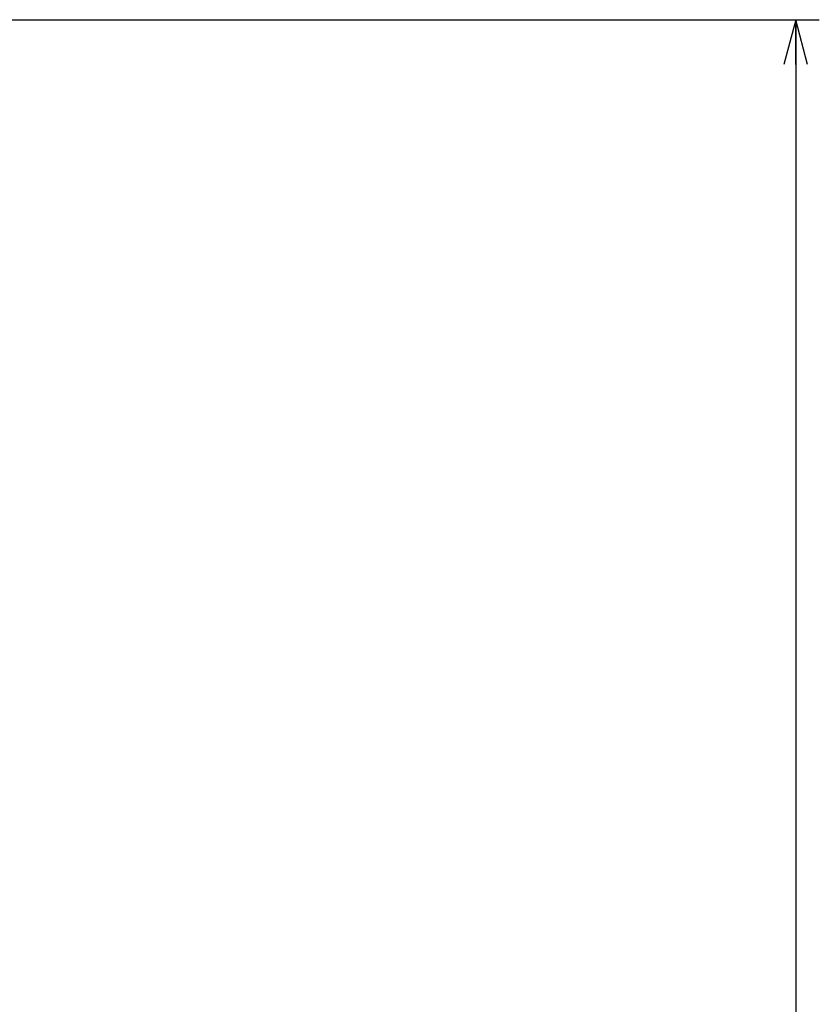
# Model space of a CAD drawing. Extents: x 0 to 183, y 0 to 174.
# Tile 20 of 20: x 149 to 183, y 96 to 137. Entities that reach past the tile are written whole.
import ezdxf

# ---------------------------------------------------------------- set-up
doc = ezdxf.new("R2010")
doc.units = 0
doc.header["$LTSCALE"] = 11.342016
doc.header["$MEASUREMENT"] = 0
doc.layers.get('0').update_dxf_attribs({"linetype": 'CONTINUOUS'})
doc.styles.add('TEXTSTYLE_2', font='txt', dxfattribs={"width": 0.7})
doc.dimstyles.new('DIMSTYLE_1', dxfattribs={"dimtxt": 3.2, "dimasz": 1.9, "dimexe": 1, "dimexo": 0.5, "dimgap": 0.8, "dimtad": 1, "dimdec": 3, "dimtxsty": 'TEXTSTYLE_2', "dimblk": 'OPEN', "dimblk1": 'OPEN', "dimblk2": 'OPEN', "dimcen": 0.09, "dimazin": 3, "dimtp": 0.001969, "dimtm": 0.001969, "dimtfac": 1, "dimtdec": 3, "dimtofl": 0, "dimtmove": 0, "dimatfit": 3, "dimtolj": 1})

# ---------------------------------------------------------------- blocks, each defined once
blk = doc.blocks.new('_OPEN')
at = {"color": 0, "linetype": 'BYBLOCK'}
for p, q in [((0, 0), (-1, 0.263)), ((-1, -0.263), (0, 0)), ((-1, 0), (0, 0))]:
    blk.add_line(p, q, dxfattribs=at)
blk = doc.blocks.new('*D3')
at = {"color": 2, "linetype": 'CONTINUOUS'}
for p, q in [((137.756, 137.492), (181.031, 137.492)), ((181.031, 137.492), (182.831, 137.492)), ((181.831, 137.492), (181.831, 77.742)), ((181.831, 17.992), (181.831, 77.742)), ((137.756, 17.992), (181.031, 17.992)), ((181.031, 17.992), (182.831, 17.992))]:
    blk.add_line(p, q, dxfattribs=at)
at = {"color": 2, "linetype": 'CONTINUOUS', "xscale": 1.9, "yscale": 1.9, "zscale": 1.9}
for p, rotation in [((181.831, 137.492), 90), ((181.831, 17.992), 270)]:
    blk.add_blockref('_OPEN', p, dxfattribs=dict(at, rotation=rotation))
at = {"color": 2, "linetype": 'CONTINUOUS', "insert": (177.831, 77.433), "char_height": 3.2, "width": 6.72, "attachment_point": 2, "rotation": 90, "style": 'TEXTSTYLE_2'}
blk.add_mtext('120', dxfattribs=at)

msp = doc.modelspace()

# ---------------------------------------------------------------- dimensions: what is measured, and where the dimension line sits
at = {"color": 2, "linetype": 'CONTINUOUS'}
dim = msp.add_linear_dim(base=(181.8314, 137.4921), p1=(137.2555, 17.9923), p2=(137.2555, 137.4921), angle=90, text='120', dimstyle='DIMSTYLE_1', dxfattribs=at)
dim.commit()
dim.dimension.update_dxf_attribs({"geometry": '*D3', "text_midpoint": (181.8314, 77.5726), "dimtype": 160})

doc.saveas('drawing.dxf')
